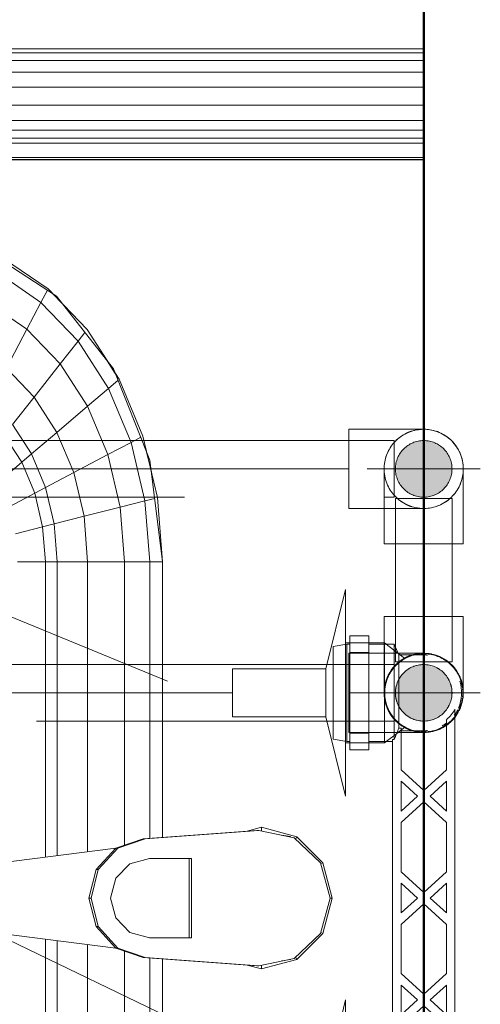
# Model space of a CAD drawing. Header units: millimetres. Extents: x 26623 to 48924, y 4737 to 39091.
# Tile 78 of 91: x 40160 to 40323, y 35832 to 36179. Entities that reach past the tile are written whole.
import ezdxf

# ---------------------------------------------------------------- set-up
doc = ezdxf.new("R2010")
doc.units = ezdxf.units.MM
for name, pattern in [('ADSK_Осевая', [700, 500, -100, 0, -100]), ('ADSK_Скрыто', [300, 150, -150]), ('ADSK_Штриховая_ш3 п1_5', [225, 150, -75])]:
    doc.linetypes.add(name, pattern=pattern)
for name, color, linetype, lineweight in [('A-DETL-____-HDLN', 90, 'ADSK_Скрыто', 9), ('A-DETL-____-MBND', 5, 'ADSK_Штриховая_ш3 п1_5', 20), ('A-PART-____-MCUT', 2, 'Continuous', 50), ('A-PART-____-OTLN', 2, 'Continuous', 20), ('A-WALL-____-MCUT', 113, 'Continuous', 50), ('A-WALL-____-OTLN', 113, 'Continuous', 20), ('M-EQPM-____-OTLN', 50, 'Continuous', 20), ('P-PIPE-____-CNTR', 3, 'ADSK_Осевая', 20), ('P-PIPE-____-IDEN', 2, 'Continuous', 20), ('P-PIPE-____-OTLN', 3, 'Continuous', 20)]:
    doc.layers.add(name, color=color, linetype=linetype, lineweight=lineweight)

# ---------------------------------------------------------------- blocks, each defined once
blk = doc.blocks.new('Прямая форма - Masonry Block - Structural-612639-В_Этаж 03_Водопровод')
at = {"layer": 'A-WALL-____-MCUT', "color": 9}
blk.add_line((2381.5, -400), (3820, -400), dxfattribs=at)
blk = doc.blocks.new('Прямая форма - SW - 004-612642-В_Этаж 03_Водопровод')
blk.add_blockref('Прямая форма - Masonry Block - Structural-612639-В_Этаж 03_Водопровод', (0, 0))
blk = doc.blocks.new('Family - Masonry Block - Structural-612650-В_Этаж 03_Водопровод')
at = {"layer": 'A-PART-____-MCUT', "color": 9}
blk.add_line((2381.5, -400), (3820, -400), dxfattribs=at)
blk = doc.blocks.new('Прямая форма - V line-609016-В_Этаж 03_Водопровод')
at = {"layer": 'M-EQPM-____-OTLN', "color": 253}
for p, q in [((-299.99, 0), (-299.99, -183.27)), ((-291.73, 0), (-291.73, -183.27)), ((-271.3, 0), (-271.3, -183.27)), ((-268.48, 0), (-268.48, -183.27)), ((-266.64, 0), (-266.64, -183.27)), ((-261.6, 0), (-261.6, -183.27)), ((-260.87, -183.24), (-260.87, 0)), ((-298.6, 0), (-298.6, -183.27)), ((-295.82, 0), (-295.82, -183.27)), ((-286.45, 0), (-286.45, -183.27)), ((-280.15, 0), (-280.15, -183.27)), ((-274.68, 0), (-274.68, -183.27)), ((-260.84, 0), (-260.84, -183.27)), ((0, -32.32), (-12.5, -35.67)), ((0, -33.04), (-12.47, -36.48)), ((0, -33.04), (0, -32.32)), ((12.5, -35.67), (0, -32.32)), ((12.47, -36.48), (0, -33.04)), ((-12.5, -35.67), (-21.65, -44.82)), ((-12.47, -36.48), (-21.3, -45.8)), ((-12.5, -35.67), (-12.03, -36.48)), ((12.03, -36.48), (12.5, -35.67)), ((21.3, -45.79), (12.47, -36.48)), ((12.5, -35.67), (21.65, -44.82)), ((-25, -57.32), (-21.65, -44.82)), ((-21.65, -44.82), (-20.82, -45.3)), ((21.65, -44.82), (20.82, -45.3)), ((21.65, -44.82), (25, -57.32)), ((-23.89, -58.26), (-21.3, -45.8)), ((-21.73, -47.12), (-22.2, -50.13)), ((23.89, -58.26), (21.3, -45.79)), ((22.2, -50.13), (21.73, -47.12)), ((-23.65, -62.37), (-25, -57.32)), ((-25, -57.32), (-23.7, -57.32)), ((-23.89, -59.01), (-23.89, -58.26)), ((-20.95, -98.41), (-23.89, -58.26)), ((-23.89, -59.01), (-20.95, -99.15)), ((20.95, -98.41), (23.89, -58.26)), ((23.89, -59.01), (20.95, -99.15)), ((25, -57.32), (23.65, -62.37)), ((25, -57.32), (23.7, -57.32)), ((23.89, -59.01), (23.89, -58.26)), ((-14, -82.11), (14, -82.11)), ((-14, -96.93), (-14, -82.11)), ((14, -82.86), (-14, -82.86)), ((14, -82.11), (14, -96.93)), ((-118.83, -92.28), (-154.66, -96.74)), ((-141.45, -94.07), (-118.83, -92.32)), ((-21.4, -92.28), (-118.83, -92.28)), ((-118.83, -92.32), (-21.39, -92.32)), ((-118.83, -96.84), (-118.83, -92.32)), ((-118.83, -92.32), (-118.83, -96.84)), ((21.39, -92.32), (118.83, -92.32)), ((118.83, -92.28), (21.4, -92.28)), ((-154.66, -96.74), (-186.98, -109.66)), ((-163.2, -99.24), (-141.45, -94.07)), ((-150.5, -96.22), (-157.58, -97.91)), ((-141.2, -95.06), (-140.32, -98.51)), ((-118.83, -96.84), (-140.32, -98.51)), ((-21.06, -96.84), (-118.83, -96.84)), ((-118.83, -105.76), (-118.83, -96.84)), ((-118.83, -96.84), (-118.83, -105.76)), ((-12.12, -103.8), (-14, -96.93)), ((14, -96.93), (12.12, -103.8)), ((118.83, -96.84), (21.06, -96.84)), ((-183.25, -107.65), (-163.2, -99.24)), ((-162.8, -99.99), (-160.99, -103.42)), ((-140.32, -98.51), (-160.99, -103.42)), ((-140.32, -98.51), (-138.11, -107.25)), ((-20.95, -99.15), (-20.95, -98.41)), ((-20.95, -98.41), (-17.66, -108.08)), ((-17.66, -108.83), (-20.95, -99.15)), ((17.66, -108.08), (20.95, -98.41)), ((20.95, -99.15), (17.66, -108.83)), ((20.95, -99.15), (20.95, -98.41)), ((-160.99, -103.42), (-180.04, -111.41)), ((-160.99, -103.42), (-156.64, -111.66)), ((-7, -108.84), (-12.12, -103.8)), ((12.12, -103.8), (7, -108.84)), ((-200.82, -118.96), (-183.25, -107.65)), ((-138.11, -107.25), (-156.64, -111.66)), ((-118.83, -105.76), (-138.11, -107.25)), ((-138.11, -107.25), (-134.86, -120.03)), ((-18.71, -105.76), (-118.83, -105.76)), ((-118.83, -118.79), (-118.83, -105.76)), ((-118.83, -105.76), (-118.83, -118.79)), ((118.83, -105.76), (18.71, -105.76)), ((-186.98, -109.66), (-212.64, -129.78)), ((-185.36, -109.01), (-189.8, -111.86)), ((-182.92, -108.03), (-180.04, -111.41)), ((-17.66, -108.08), (-10.06, -115.03)), ((-17.66, -108.83), (-17.66, -108.08)), ((-10.06, -115.78), (-17.66, -108.83)), ((-17.64, -108.83), (-10.91, -161.71)), ((0, -110.68), (-7, -108.84)), ((7, -108.84), (0, -110.68)), ((10.06, -115.03), (17.66, -108.08)), ((17.66, -108.83), (10.06, -115.78)), ((10.91, -161.71), (17.64, -108.83)), ((17.66, -108.83), (17.66, -108.08)), ((-180.04, -111.41), (-196.74, -122.16)), ((-180.04, -111.41), (-173.73, -118.82)), ((-156.64, -111.66), (-173.73, -118.82)), ((-156.64, -111.66), (-150.29, -123.7)), ((-10.06, -115.03), (0, -117.56)), ((-10.06, -115.78), (-10.06, -115.03)), ((0, -118.3), (-10.06, -115.78)), ((0, -117.56), (10.06, -115.03)), ((10.06, -115.78), (0, -118.3)), ((0, -118.3), (0, -117.56)), ((10.06, -115.78), (10.06, -115.03)), ((-215.24, -132.74), (-200.82, -118.96)), ((-199.83, -119.73), (-196.74, -122.16)), ((-173.73, -118.82), (-188.7, -128.46)), ((-173.73, -118.82), (-164.5, -129.66)), ((-134.86, -120.03), (-150.29, -123.7)), ((-118.83, -118.79), (-134.86, -120.03)), ((-134.86, -120.03), (-132.18, -130.59)), ((-16.37, -118.79), (-118.83, -118.79)), ((-118.83, -129.56), (-118.83, -118.79)), ((-118.83, -118.79), (-118.83, -129.56)), ((118.83, -118.79), (16.37, -118.79)), ((-196.74, -122.16), (-210.44, -135.26)), ((-196.74, -122.16), (-188.7, -128.46)), ((-150.29, -123.7), (-164.5, -129.66)), ((-150.29, -123.7), (-145.03, -133.65)), ((-209.86, -127.6), (-213.45, -131.03)), ((-188.7, -128.46), (-200.99, -140.21)), ((-188.7, -128.46), (-176.96, -137.68)), ((-212.64, -129.78), (-229.11, -155.13)), ((-164.5, -129.66), (-176.96, -137.68)), ((-164.5, -129.66), (-156.87, -138.61)), ((-132.18, -130.59), (-145.03, -133.65)), ((-118.83, -129.56), (-132.18, -130.59)), ((-132.18, -130.59), (-131.15, -134.66)), ((-15, -129.56), (-118.83, -129.56)), ((-118.83, -133.71), (-118.83, -129.56)), ((-118.83, -129.56), (-118.83, -133.71)), ((118.83, -129.56), (15, -129.56)), ((-225.96, -148.47), (-215.24, -132.74)), ((-210.44, -135.26), (-220.62, -150.2)), ((-214.73, -133.01), (-210.44, -135.26)), ((-210.44, -135.26), (-200.99, -140.21)), ((-145.03, -133.65), (-156.87, -138.61)), ((-145.03, -133.65), (-143.01, -137.48)), ((-131.15, -134.66), (-143.01, -137.48)), ((-118.83, -133.71), (-131.15, -134.66)), ((-131.15, -134.66), (-128.72, -144.27)), ((-14.47, -133.71), (-118.83, -133.71)), ((-118.83, -143.5), (-118.83, -133.71)), ((-118.83, -133.71), (-118.83, -143.5)), ((118.83, -133.71), (14.47, -133.71)), ((-176.96, -137.68), (-187.18, -147.45)), ((-176.96, -137.68), (-167.24, -145.29)), ((-156.87, -138.61), (-167.24, -145.29)), ((-156.87, -138.61), (-153.93, -142.06)), ((-143.01, -137.48), (-153.93, -142.06)), ((-143.01, -137.48), (-138.23, -146.53)), ((-200.99, -140.21), (-210.13, -153.61)), ((-200.99, -140.21), (-187.18, -147.45)), ((-153.93, -142.06), (-163.51, -148.22)), ((-153.93, -142.06), (-146.99, -150.2))]:
    blk.add_line(p, q, dxfattribs=at)
blk = doc.blocks.new('Прямая форма - FU - 054-612791-В_Этаж 03_Водопровод')
blk.add_blockref('Прямая форма - V line-609016-В_Этаж 03_Водопровод', (0, 0))
blk = doc.blocks.new('V line_ifc_RVT-1-В_Этаж 03_Водопровод')
at = {"layer": 'A-PART-____-OTLN', "color": 253, "lineweight": 20, "rotation": 270}
blk.add_blockref('Family - Masonry Block - Structural-612650-В_Этаж 03_Водопровод', (40703.24, 38987.63), dxfattribs=at)
at = {"layer": 'A-WALL-____-OTLN', "color": 253, "lineweight": 20, "rotation": 270}
blk.add_blockref('Прямая форма - SW - 004-612642-В_Этаж 03_Водопровод', (40703.24, 38987.63), dxfattribs=at)
at = {"layer": 'M-EQPM-____-OTLN', "color": 253, "lineweight": 20, "rotation": 270}
blk.add_blockref('Прямая форма - FU - 054-612791-В_Этаж 03_Водопровод', (40303.24, 35869.15), dxfattribs=at)
blk = doc.blocks.new('VTp_724_0 Водорозетка двойная - VTp_724_0-V24-В_Этаж 03_Водопровод')
at = {"layer": 'A-DETL-____-HDLN'}
for p, q in [((-67.82, 8.8), (-77.19, 8.8)), ((77.19, 8.8), (67.81, 8.8))]:
    blk.add_line(p, q, dxfattribs=at)
at = {"layer": 'M-EQPM-____-OTLN'}
for p, q in [((-88.85, 32), (-89.75, 27.2)), ((-56.15, 32), (-88.85, 32)), ((-55.25, 27.2), (-56.15, 32)), ((56.15, 32), (55.25, 27.2)), ((88.85, 32), (56.15, 32)), ((89.75, 27.2), (88.85, 32)), ((-92.58, 26.1), (-86.7, 26.1)), ((-92.58, 19.4), (-92.58, 26.1)), ((-89.75, 27.2), (-89.75, 26.1)), ((-55.25, 27.2), (-89.75, 27.2)), ((-86.7, 26.1), (-72.5, 26.1)), ((-86.7, 19.4), (-86.7, 26.1)), ((-72.5, 26.1), (-58.3, 26.1)), ((-72.5, 19.4), (-72.5, 26.1)), ((-58.3, 26.1), (-52.42, 26.1)), ((-58.3, 26.1), (-58.3, 19.4)), ((-55.25, 26.1), (-55.25, 27.2)), ((-52.42, 19.4), (-52.42, 26.1)), ((52.42, 26.1), (58.3, 26.1)), ((52.42, 19.4), (52.42, 26.1)), ((55.25, 27.2), (55.25, 26.1)), ((89.75, 27.2), (55.25, 27.2)), ((58.3, 26.1), (72.5, 26.1)), ((58.3, 19.4), (58.3, 26.1)), ((72.5, 26.1), (86.7, 26.1)), ((72.5, 19.4), (72.5, 26.1)), ((86.7, 26.1), (92.58, 26.1)), ((86.7, 26.1), (86.7, 19.4)), ((89.75, 26.1), (89.75, 27.2)), ((92.58, 19.4), (92.58, 26.1)), ((-86.7, 19.4), (-92.58, 19.4)), ((-89.75, 19.4), (-89.75, 10.4)), ((-72.5, 19.4), (-86.7, 19.4)), ((-58.3, 19.4), (-72.5, 19.4)), ((-52.42, 19.4), (-58.3, 19.4)), ((-55.25, 11), (-55.25, 19.4)), ((58.3, 19.4), (52.42, 19.4)), ((55.25, 19.4), (55.25, 11)), ((72.5, 19.4), (58.3, 19.4)), ((86.7, 19.4), (72.5, 19.4)), ((92.58, 19.4), (86.7, 19.4)), ((89.75, 10.4), (89.75, 19.4)), ((55.99, 11), (-55.99, 11)), ((-55.99, 11), (-55.99, 10.4)), ((55.99, 10.4), (55.99, 11)), ((-89.75, 10.4), (-85.9, 8.8)), ((-55.99, 10.4), (-89.75, 10.4)), ((-85.9, 8.8), (-85.9, 0)), ((-77.24, 8.8), (-85.9, 8.8)), ((-60.07, 8.8), (-67.77, 8.8)), ((-60.07, 8.8), (-60.07, 8)), ((-60.07, 8), (-45.3, 8)), ((-59.1, 0), (-59.1, 8)), ((-45.3, 8), (-38.02, 0)), ((-36, 2.23), (-41.25, 8)), ((-41.25, 8), (-30.75, 8)), ((-30.75, 8), (-36, 2.23)), ((-33.98, 0), (-26.7, 8)), ((-26.7, 8), (-9.3, 8)), ((-9.3, 8), (-2.02, 0)), ((0, 2.23), (-5.25, 8)), ((-5.25, 8), (5.25, 8)), ((5.25, 8), (0, 2.23)), ((2.02, 0), (9.3, 8)), ((9.3, 8), (26.7, 8)), ((26.7, 8), (33.98, 0)), ((30.75, 8), (41.25, 8)), ((36, 2.23), (30.75, 8)), ((41.25, 8), (36, 2.23)), ((38.02, 0), (45.3, 8)), ((45.3, 8), (60.07, 8)), ((89.75, 10.4), (55.99, 10.4)), ((59.1, 8), (59.1, 0)), ((67.77, 8.8), (60.07, 8.8)), ((60.07, 8), (60.07, 8.8)), ((85.9, 8.8), (77.23, 8.8)), ((85.9, 8.8), (89.75, 10.4)), ((85.9, 0), (85.9, 8.8)), ((-38.02, 0), (-45.3, -8)), ((-41.25, -8), (-36, -2.23)), ((-36, -2.23), (-30.75, -8)), ((-26.7, -8), (-33.98, 0)), ((-2.02, 0), (-9.3, -8)), ((-5.25, -8), (0, -2.23)), ((0, -2.23), (5.25, -8)), ((9.3, -8), (2.02, 0)), ((33.98, 0), (26.7, -8)), ((30.75, -8), (36, -2.23)), ((36, -2.23), (41.25, -8)), ((45.3, -8), (38.02, 0)), ((-45.3, -8), (-62.98, -8)), ((-30.75, -8), (-41.25, -8)), ((-9.3, -8), (-26.7, -8)), ((5.25, -8), (-5.25, -8)), ((26.7, -8), (9.3, -8)), ((41.25, -8), (30.75, -8)), ((62.98, -8), (45.3, -8)), ((-66.71, -11), (66.71, -11))]:
    blk.add_line(p, q, dxfattribs=at)
for centre, radius, start, end in [((-212.07, 402.15), 421.7, 291.1285, 291.7236), ((212.07, 402.15), 421.7, 248.2764, 248.8715), ((-72.5, 0), 13.4, 180, 185.7775), ((-72.5, 0), 13.4, 354.2224, 0), ((-72.5, 0), 13.4, 354.2447, 360), ((72.5, 0), 13.4, 180, 185.778), ((72.5, 0), 13.4, 180, 185.7557), ((72.5, 0), 13.4, 354.2219, 0), ((-72.5, 0), 13.4, 323.0818, 328.7777), ((-72.5, 0), 13.4, 323.3436, 330.7909), ((72.5, 0), 13.4, 209.2091, 216.6564), ((72.5, 0), 13.4, 211.2223, 216.9182), ((-72.5, 0), 13.4, 322.9736, 327.3258), ((72.5, 0), 13.4, 212.6742, 217.0264), ((-72.5, 0), 13.4, 240, 293.6489), ((-72.5, 0), 13.4, 296.8936, 306.3065), ((72.5, 0), 13.4, 233.6935, 243.1064), ((72.5, 0), 13.4, 246.3511, 288.109)]:
    blk.add_arc(centre, radius, start, end, dxfattribs=at)
for points in [[(-62.98, -8), (-63.51, -8.62), (-64.66, -9.75), (-65.99, -10.62), (-66.71, -11)], [(66.71, -11), (65.99, -10.62), (64.66, -9.75), (63.51, -8.62), (62.98, -8)]]:
    blk.add_open_spline(points, degree=3, dxfattribs=at)
blk = doc.blocks.new('ADSK_Полипропилен_Отвод - Универсальный-V25-В_Этаж 03_Водопровод')
at = {"layer": 'A-DETL-____-HDLN', "color": 210}
for p, q in [((40302.84, 35955.65), (40276.74, 35955.65)), ((40276.74, 35955.65), (40276.74, 35941.65)), ((40276.74, 35941.65), (40276.74, 35927.65)), ((40314.22, 35932.96), (40313.87, 35932.53)), ((40276.74, 35927.65), (40303.24, 35927.65))]:
    blk.add_line(p, q, dxfattribs=at)
at = {"layer": 'A-DETL-____-HDLN', "color": 210, "flags": 128}
for points in [[(40304.36, 35955.6), (40304.92, 35955.55), (40305.47, 35955.47), (40306.02, 35955.37)], [(40307.65, 35954.94), (40308.17, 35954.75), (40308.69, 35954.54), (40309.2, 35954.31)], [(40311.15, 35953.2), (40311.6, 35952.88), (40312.04, 35952.53), (40312.47, 35952.17)], [(40313.67, 35950.99), (40314.03, 35950.57), (40314.38, 35950.13), (40314.71, 35949.68)], [(40315.84, 35947.75), (40316.08, 35947.24), (40316.29, 35946.72), (40316.48, 35946.2)], [(40317.04, 35944.03), (40317.12, 35943.47), (40317.18, 35942.92)], [(40312.28, 35930.95), (40311.84, 35930.6), (40311.39, 35930.27), (40310.93, 35929.95)], [(40305.77, 35927.88), (40305.22, 35927.79), (40304.66, 35927.72), (40304.1, 35927.67)], [(40309.48, 35929.11), (40308.97, 35928.87), (40308.46, 35928.66), (40307.93, 35928.46)]]:
    blk.add_lwpolyline(points, dxfattribs=at)
at = {"layer": 'A-DETL-____-HDLN', "color": 210}
for radius, start, end in [(14, 106.7975, 120), (14, 105, 105.7334), (14, 120, 180), (10, 90, 151.381), (10, 270, 90), (10, 152.3324, 207.6529), (14, 180, 253.0959), (10, 208.6285, 270), (14, 254.16, 322.0947)]:
    blk.add_arc((40303.24, 35941.65), radius, start, end, dxfattribs=at)
for points, knots in [([(40299.04, 35955), (40298.66, 35954.89), (40297.92, 35954.62), (40297.19, 35954.28), (40296.84, 35954.1)], [0.2241092, 0.2241092, 0.2241092, 0.2241092, 0.2857143, 0.3456864, 0.3456864, 0.3456864, 0.3456864]), ([(40293.08, 35932.02), (40293.26, 35931.82), (40293.63, 35931.46), (40294.39, 35930.78), (40294.99, 35930.33), (40295.4, 35930.05)], [0.4285714, 0.4285714, 0.4285714, 0.4285714, 0.4642857, 0.5, 0.5714286, 0.5714286, 0.5714286, 0.5714286]), ([(40296.84, 35929.2), (40297.19, 35929.02), (40297.92, 35928.68), (40298.66, 35928.41), (40299.04, 35928.29)], [0.6543136, 0.6543136, 0.6543136, 0.6543136, 0.7142857, 0.7758908, 0.7758908, 0.7758908, 0.7758908])]:
    blk.add_open_spline(points, degree=3, knots=knots, dxfattribs=at)
for points in [[(40301.73, 35955.57), (40301.33, 35955.52), (40300.94, 35955.46), (40300.55, 35955.39)], [(40295.4, 35953.24), (40295.19, 35953.11), (40294.79, 35952.82), (40294.2, 35952.35), (40293.63, 35951.84), (40293.26, 35951.47), (40293.08, 35951.28)], [(40300.55, 35927.91), (40301.45, 35927.73), (40302.35, 35927.65), (40303.24, 35927.65)]]:
    blk.add_open_spline(points, degree=3, dxfattribs=at)
at = {"layer": 'A-DETL-____-MBND', "color": 220, "flags": 128}
for points in [[(40317.21, 35940.68), (40317.16, 35940.12), (40317.09, 35939.57), (40316.99, 35939.02)], [(40314.88, 35933.87), (40314.56, 35933.41), (40314.22, 35932.96)], [(40316.4, 35936.86), (40316.19, 35936.34), (40315.97, 35935.82), (40315.73, 35935.32)]]:
    blk.add_lwpolyline(points, dxfattribs=at)
blk = doc.blocks.new('PP-R Вентиль с хромированной рукояткой Белый - PP-R Вентиль с хромированной рукояткой Белый-1646104-В_Этаж 03_Водопровод')
at = {"layer": 'A-DETL-____-HDLN', "color": 140}
for p, q in [((40275.64, 35779.43), (40275.64, 35813.78)), ((40283.79, 35814.3), (40277.19, 35814.3)), ((40289.89, 35813.95), (40289.44, 35814.3)), ((40289.44, 35796.65), (40289.44, 35814.03)), ((40293.62, 35811.07), (40290.02, 35813.85)), ((40296.58, 35808.78), (40293.77, 35810.96)), ((40289.44, 35779), (40289.44, 35796.65)), ((40295.01, 35783.3), (40296.58, 35784.51)), ((40290.03, 35779.45), (40294.12, 35782.62)), ((40294.28, 35782.74), (40294.89, 35783.2)), ((40277.19, 35779), (40283.79, 35779)), ((40289.29, 35779), (40289.44, 35779)), ((40289.44, 35779), (40289.9, 35779.35))]:
    blk.add_line(p, q, dxfattribs=at)
for radius, start, end in [(13.8, 94.947, 135), (13.8, 90, 93.8424), (13.8, 84.8254, 90), (13.8, 45, 83.6067), (13.8, 142.6183, 180), (13.8, 135, 141.6414), (10, 90, 270), (10, 270, 90), (13.8, 31.7087, 45), (13.8, 7.3087, 30.604), (13.8, 354.302, 5.6754), (13.8, 180, 217.3762), (13.8, 276.39, 352.6687), (13.8, 218.3644, 225), (13.8, 225, 264.9358), (13.8, 266.0404, 270), (13.8, 270, 275.7942)]:
    blk.add_arc((40303.24, 35796.65), radius, start, end, dxfattribs=at)
for points, knots in [([(40296.38, 35808.62), (40296.24, 35808.54), (40295.91, 35808.35), (40295.3, 35807.94), (40294.65, 35807.47), (40293.93, 35806.85), (40293.14, 35806.07), (40292.66, 35805.51), (40292.27, 35805.02), (40291.89, 35804.51), (40291.42, 35803.8), (40290.99, 35803.01), (40290.66, 35802.33), (40290.43, 35801.8), (40290.22, 35801.24), (40289.97, 35800.46), (40289.59, 35799), (40289.44, 35797.62), (40289.44, 35796.65)], [0.5555556, 0.5555556, 0.5555556, 0.5555556, 0.6111111, 0.6388889, 0.6666667, 0.7222222, 0.75, 0.7777778, 0.7916667, 0.8055556, 0.8333333, 0.8611111, 0.875, 0.8888889, 0.9027778, 0.9166667, 0.9444444, 1, 1, 1, 1]), ([(40296.51, 35808.69), (40296.52, 35808.7), (40296.57, 35808.73), (40296.61, 35808.75), (40296.57, 35808.73), (40296.52, 35808.7), (40296.51, 35808.69)], [0.46492781, 0.46492781, 0.46492781, 0.46492781, 0.47222222, 0.5, 0.52777778, 0.53487091, 0.53487091, 0.53487091, 0.53487091]), ([(40289.72, 35799.4), (40289.81, 35799.83), (40289.97, 35800.46), (40290.22, 35801.24), (40290.36, 35801.62), (40290.44, 35801.8)], [0.05555556, 0.05555556, 0.05555556, 0.05555556, 0.08333333, 0.09722222, 0.11111111, 0.11111111, 0.11111111, 0.11111111]), ([(40289.44, 35796.65), (40289.44, 35795.68), (40289.59, 35794.29), (40289.97, 35792.84), (40290.22, 35792.06), (40290.43, 35791.5), (40290.66, 35790.96), (40290.99, 35790.28), (40291.42, 35789.49), (40291.89, 35788.79), (40292.27, 35788.27), (40292.66, 35787.79), (40293.14, 35787.23), (40293.93, 35786.44), (40294.65, 35785.83), (40295.3, 35785.36), (40295.91, 35784.95), (40296.35, 35784.69), (40296.55, 35784.58), (40296.61, 35784.55), (40296.55, 35784.58), (40296.45, 35784.63), (40296.38, 35784.67)], [0, 0, 0, 0, 0.0555556, 0.0833333, 0.0972222, 0.1111111, 0.125, 0.1388889, 0.1666667, 0.1944444, 0.2083333, 0.2222222, 0.25, 0.2777778, 0.3333333, 0.3611111, 0.3888889, 0.4444444, 0.4722222, 0.5, 0.5277778, 0.5555556, 0.5555556, 0.5555556, 0.5555556]), ([(40290.44, 35791.5), (40290.36, 35791.68), (40290.22, 35792.06), (40289.97, 35792.84), (40289.81, 35793.46), (40289.72, 35793.89)], [0.88888889, 0.88888889, 0.88888889, 0.88888889, 0.90277778, 0.91666667, 0.94444444, 0.94444444, 0.94444444, 0.94444444])]:
    blk.add_open_spline(points, degree=3, knots=knots, dxfattribs=at)
at = {"layer": 'P-PIPE-____-OTLN', "color": 150}
for p, q in [((40275.64, 35833.15), (40268.64, 35805.15)), ((40275.64, 35813.83), (40275.64, 35833.15)), ((40277.14, 35814.3), (40275.64, 35814.3)), ((40289.44, 35814.3), (40283.84, 35814.3)), ((40289.44, 35814.03), (40289.44, 35814.3)), ((40268.64, 35805.15), (40235.64, 35805.15)), ((40235.64, 35805.15), (40235.64, 35788.15)), ((40268.64, 35788.15), (40268.64, 35805.15)), ((40235.64, 35788.15), (40268.64, 35788.15)), ((40268.64, 35788.15), (40275.64, 35760.15)), ((40275.64, 35760.15), (40275.64, 35779.39)), ((40275.64, 35779), (40277.14, 35779)), ((40283.84, 35779), (40289.24, 35779))]:
    blk.add_line(p, q, dxfattribs=at)
blk = doc.blocks.new('PP-R Вентиль с хромированной рукояткой Белый - PP-R Вентиль с хромированной рукояткой Белый-V31-В_Этаж 03_Водопровод')
at = {"layer": 'A-DETL-____-HDLN', "color": 210}
for p, q in [((40275.64, 35924.43), (40275.64, 35958.78)), ((40283.79, 35959.3), (40277.19, 35959.3)), ((40289.44, 35959.3), (40289.29, 35959.3)), ((40289.89, 35958.95), (40289.44, 35959.3)), ((40289.44, 35941.65), (40289.44, 35959.3)), ((40294.13, 35955.68), (40290.02, 35958.85)), ((40294.87, 35955.1), (40294.29, 35955.55)), ((40296.58, 35953.78), (40295, 35955)), ((40289.44, 35924.27), (40289.44, 35941.65)), ((40290.03, 35924.45), (40293.61, 35927.22)), ((40293.76, 35927.34), (40296.58, 35929.51)), ((40277.19, 35924), (40283.79, 35924)), ((40289.44, 35924), (40289.9, 35924.35))]:
    blk.add_line(p, q, dxfattribs=at)
for radius, start, end in [(13.8, 94.9503, 135), (13.8, 90, 93.8457), (13.8, 84.3725, 90), (13.8, 45, 83.6068), (13.8, 135, 141.6372), (10, 90, 270), (10, 270, 90), (13.8, 7.3112, 45), (13.8, 142.6252, 180), (13.8, 180, 217.3805), (13.8, 354.3007, 5.678), (13.8, 329.3948, 352.6674), (13.8, 276.3901, 328.2902), (13.8, 218.3574, 225), (13.8, 225, 264.939), (13.8, 266.0437, 270), (13.8, 270, 275.3284)]:
    blk.add_arc((40303.24, 35941.65), radius, start, end, dxfattribs=at)
for points, knots in [([(40296.38, 35953.62), (40296.45, 35953.66), (40296.55, 35953.72), (40296.61, 35953.75), (40296.55, 35953.72), (40296.35, 35953.61), (40295.91, 35953.35), (40295.3, 35952.94), (40294.65, 35952.47), (40293.93, 35951.85), (40293.14, 35951.07), (40292.66, 35950.51), (40292.27, 35950.02), (40291.89, 35949.51), (40291.42, 35948.8), (40290.99, 35948.02), (40290.66, 35947.34), (40290.43, 35946.8), (40290.22, 35946.24), (40289.97, 35945.46), (40289.59, 35944), (40289.44, 35942.62), (40289.44, 35941.65)], [0.4444444, 0.4444444, 0.4444444, 0.4444444, 0.4722222, 0.5, 0.5277778, 0.5555556, 0.6111111, 0.6388889, 0.6666667, 0.7222222, 0.75, 0.7777778, 0.7916667, 0.8055556, 0.8333333, 0.8611111, 0.875, 0.8888889, 0.9027778, 0.9166667, 0.9444444, 1, 1, 1, 1]), ([(40289.72, 35944.4), (40289.81, 35944.83), (40289.97, 35945.46), (40290.22, 35946.24), (40290.36, 35946.62), (40290.44, 35946.8)], [0.05555556, 0.05555556, 0.05555556, 0.05555556, 0.08333333, 0.09722222, 0.11111111, 0.11111111, 0.11111111, 0.11111111]), ([(40289.44, 35941.65), (40289.44, 35940.68), (40289.59, 35939.29), (40289.97, 35937.84), (40290.22, 35937.06), (40290.43, 35936.5), (40290.66, 35935.96), (40290.99, 35935.28), (40291.42, 35934.5), (40291.89, 35933.79), (40292.27, 35933.27), (40292.66, 35932.79), (40293.14, 35932.23), (40293.93, 35931.44), (40294.65, 35930.83), (40295.3, 35930.36), (40295.91, 35929.95), (40296.35, 35929.69), (40296.55, 35929.58), (40296.61, 35929.55), (40296.55, 35929.58), (40296.45, 35929.63), (40296.38, 35929.67)], [0, 0, 0, 0, 0.0555556, 0.0833333, 0.0972222, 0.1111111, 0.125, 0.1388889, 0.1666667, 0.1944444, 0.2083333, 0.2222222, 0.25, 0.2777778, 0.3333333, 0.3611111, 0.3888889, 0.4444444, 0.4722222, 0.5, 0.5277778, 0.5555556, 0.5555556, 0.5555556, 0.5555556]), ([(40290.44, 35936.5), (40290.36, 35936.68), (40290.22, 35937.06), (40289.97, 35937.84), (40289.81, 35938.46), (40289.72, 35938.89)], [0.88888889, 0.88888889, 0.88888889, 0.88888889, 0.90277778, 0.91666667, 0.94444444, 0.94444444, 0.94444444, 0.94444444])]:
    blk.add_open_spline(points, degree=3, knots=knots, dxfattribs=at)
at = {"layer": 'P-PIPE-____-OTLN', "color": 220}
for p, q in [((40275.64, 35978.15), (40268.64, 35950.15)), ((40275.64, 35958.83), (40275.64, 35978.15)), ((40277.14, 35959.3), (40275.64, 35959.3)), ((40289.24, 35959.3), (40283.84, 35959.3)), ((40268.64, 35950.15), (40235.64, 35950.15)), ((40235.64, 35950.15), (40235.64, 35933.15)), ((40268.64, 35933.15), (40268.64, 35950.15)), ((40235.64, 35933.15), (40268.64, 35933.15)), ((40268.64, 35933.15), (40275.64, 35905.15)), ((40275.64, 35905.15), (40275.64, 35924.39)), ((40275.64, 35924), (40277.14, 35924)), ((40283.84, 35924), (40289.44, 35924)), ((40289.44, 35924), (40289.44, 35924.27))]:
    blk.add_line(p, q, dxfattribs=at)
blk = doc.blocks.new('ADSK_Полипропилен_Отвод - Универсальный-V35-В_Этаж 03_Водопровод')
at = {"layer": 'A-DETL-____-HDLN', "color": 210}
blk.add_line((40289.39, 36006.76), (40303.24, 36006.76), dxfattribs=at)
at = {"layer": 'A-DETL-____-HDLN', "color": 210, "flags": 128}
for points in [[(40315.84, 36026.86), (40316.08, 36026.35), (40316.29, 36025.83), (40316.48, 36025.31)], [(40317.21, 36019.79), (40317.16, 36019.23), (40317.09, 36018.68), (40316.99, 36018.13)], [(40316.4, 36015.97), (40316.2, 36015.45), (40315.97, 36014.93), (40315.73, 36014.43)], [(40312.28, 36010.06), (40311.84, 36009.71), (40311.4, 36009.38), (40310.93, 36009.06)], [(40314.88, 36012.98), (40314.56, 36012.52), (40314.22, 36012.07), (40313.87, 36011.64)], [(40305.77, 36006.99), (40305.22, 36006.9), (40304.66, 36006.83), (40304.1, 36006.78)], [(40309.48, 36008.22), (40308.97, 36007.98), (40308.46, 36007.77), (40307.93, 36007.57)]]:
    blk.add_lwpolyline(points, dxfattribs=at)
at = {"layer": 'A-DETL-____-HDLN', "color": 210}
for radius, start, end in [(14, 90, 100.6523), (10, 90, 270), (10, 270, 90), (14, 181.5597, 358.4399)]:
    blk.add_arc((40303.24, 36020.76), radius, start, end, dxfattribs=at)
for points in [[(40302.73, 36034.75), (40302.01, 36034.72), (40301.28, 36034.64), (40300.56, 36034.5)], [(40300.56, 36007.02), (40301.45, 36006.84), (40302.35, 36006.76), (40303.24, 36006.76)]]:
    blk.add_open_spline(points, degree=3, dxfattribs=at)
for points, knots in [([(40293.08, 36011.13), (40293.26, 36010.93), (40293.63, 36010.57), (40294.39, 36009.89), (40294.99, 36009.44), (40295.4, 36009.16)], [0.4285714, 0.4285714, 0.4285714, 0.4285714, 0.4642857, 0.5, 0.5714286, 0.5714286, 0.5714286, 0.5714286]), ([(40296.84, 36008.31), (40297.2, 36008.13), (40297.93, 36007.79), (40298.67, 36007.52), (40299.05, 36007.4)], [0.6543136, 0.6543136, 0.6543136, 0.6543136, 0.7142857, 0.7758908, 0.7758908, 0.7758908, 0.7758908])]:
    blk.add_open_spline(points, degree=3, knots=knots, dxfattribs=at)
at = {"layer": 'A-DETL-____-MBND', "color": 220}
for p, q in [((40303.24, 36034.76), (40276.74, 36034.76)), ((40276.74, 36034.76), (40276.74, 36020.76)), ((40276.74, 36020.76), (40276.74, 36006.76)), ((40276.74, 36006.76), (40289.34, 36006.76))]:
    blk.add_line(p, q, dxfattribs=at)
at = {"layer": 'A-DETL-____-MBND', "color": 220, "flags": 128}
for points in [[(40304.36, 36034.71), (40304.92, 36034.66), (40305.47, 36034.58), (40306.02, 36034.48)], [(40307.65, 36034.05), (40308.18, 36033.86), (40308.7, 36033.65), (40309.21, 36033.42)], [(40311.15, 36032.31), (40311.6, 36031.99), (40312.05, 36031.64), (40312.47, 36031.28)], [(40313.67, 36030.1), (40314.03, 36029.68), (40314.38, 36029.24), (40314.71, 36028.79)], [(40317.04, 36023.14), (40317.12, 36022.58), (40317.19, 36022.03)]]:
    blk.add_lwpolyline(points, dxfattribs=at)
at = {"layer": 'A-DETL-____-MBND', "color": 220}
for start, end in [(100.8559, 180), (0, 90)]:
    blk.add_arc((40303.24, 36020.76), 14, start, end, dxfattribs=at)
blk.add_open_spline([(40295.4, 36032.35), (40295.19, 36032.22), (40294.79, 36031.93), (40294.2, 36031.46), (40293.63, 36030.95), (40293.26, 36030.58), (40293.08, 36030.39)], degree=3, dxfattribs=at)
blk.add_open_spline([(40299.05, 36034.11), (40298.67, 36034), (40297.93, 36033.73), (40297.2, 36033.39), (40296.84, 36033.21)], degree=3, knots=[0.2241092, 0.2241092, 0.2241092, 0.2241092, 0.2857143, 0.3456864, 0.3456864, 0.3456864, 0.3456864], dxfattribs=at)
blk = doc.blocks.new('ADSK_Полипропилен_Отвод - Универсальный-V45-В_Этаж 03_Водопровод')
at = {"layer": 'A-DETL-____-HDLN', "color": 210}
blk.add_line((40293.29, 36020.76), (40313.19, 36020.76), dxfattribs=at)
at = {"layer": 'P-PIPE-____-OTLN', "color": 220}
for p, q in [((40289.24, 36020.76), (40289.24, 35994.26)), ((40289.24, 36020.76), (40293.24, 36020.76)), ((40313.24, 36020.76), (40317.24, 36020.76)), ((40317.24, 35994.26), (40317.24, 36020.76)), ((40289.24, 35994.26), (40303.24, 35994.26)), ((40303.24, 35994.26), (40317.24, 35994.26))]:
    blk.add_line(p, q, dxfattribs=at)
for start, end in [(100.8558, 179.9991), (359.9991, 89.9991)]:
    blk.add_arc((40303.24, 36020.76), 14, start, end, dxfattribs=at)

msp = doc.modelspace()

# ---------------------------------------------------------------- hatches: boundary and pattern name
at = {"layer": 'P-PIPE-____-OTLN'}
for points in [[(40303.24, 36010.76), (40305.83, 36011.1), (40308.24, 36012.1), (40310.31, 36013.69), (40311.9, 36015.76), (40312.9, 36018.17), (40313.24, 36020.76), (40312.9, 36023.35), (40311.9, 36025.76), (40310.31, 36027.83), (40306.22, 36030.26), (40305.83, 36030.42), (40303.24, 36030.76), (40300.27, 36030.26), (40298.24, 36029.42), (40296.17, 36027.83), (40294.58, 36025.76), (40293.58, 36023.35), (40293.52, 36018.69), (40293.58, 36018.17), (40294.58, 36015.76), (40296.17, 36013.69), (40298.24, 36012.1), (40300.65, 36011.1)], [(40303.24, 35931.65), (40305.83, 35931.99), (40308.24, 35932.99), (40310.31, 35934.58), (40312.35, 35937.72), (40312.9, 35939.06), (40313.24, 35941.65), (40312.9, 35944.24), (40311.9, 35946.65), (40310.31, 35948.72), (40308.24, 35950.31), (40304.58, 35951.47), (40303.24, 35951.65), (40300.65, 35951.31), (40296.91, 35949.29), (40296.17, 35948.72), (40294.58, 35946.65), (40293.58, 35944.24), (40293.24, 35941.65), (40294.14, 35937.72), (40294.58, 35936.65), (40296.17, 35934.58), (40298.24, 35932.99), (40300.65, 35931.99)], [(40303.24, 35931.65), (40305.83, 35932), (40308.24, 35932.99), (40310.31, 35934.58), (40312.35, 35937.72), (40312.9, 35939.07), (40313.24, 35941.65), (40312.9, 35944.24), (40311.9, 35946.65), (40310.31, 35948.73), (40308.24, 35950.31), (40304.58, 35951.48), (40303.24, 35951.65), (40300.65, 35951.31), (40296.9, 35949.29), (40296.17, 35948.73), (40294.58, 35946.65), (40293.58, 35944.24), (40293.24, 35941.65), (40294.14, 35937.72), (40294.58, 35936.65), (40296.17, 35934.58), (40298.24, 35932.99), (40300.65, 35932)]]:
    msp.add_hatch(color=256, dxfattribs=at).paths.add_polyline_path(points)

# ---------------------------------------------------------------- linework, layer by layer
at = {"layer": 'A-DETL-____-HDLN', "color": 210}
for p, q in [((40292.74, 36030.04), (40292.74, 36030.76)), ((40292.74, 36010.76), (40292.74, 36029.87)), ((40289.29, 36010.76), (40292.74, 36010.76)), ((40313.24, 36010.26), (40293.24, 36010.26)), ((40289.24, 35958.85), (40289.24, 35952.65)), ((40293.24, 35957.81), (40293.24, 35952.65)), ((40292.74, 35951.65), (40269.1, 35951.65)), ((40289.24, 35952.65), (40289.24, 35941.65)), ((40292.74, 35931.65), (40292.74, 35951.65)), ((40293.24, 35952.65), (40311.67, 35952.65)), ((40311.81, 35952.65), (40313.24, 35952.65)), ((40269.29, 35931.65), (40292.74, 35931.65))]:
    msp.add_line(p, q, dxfattribs=at)
for radius, start, end in [(14, 106.8268, 120), (14, 105, 105.7626), (14, 120, 253.1251), (10, 90, 151.3687), (10, 270, 90), (10, 132.2074, 138.7894), (10, 118.2239, 123.6289), (10, 56.3644, 61.7782), (10, 41.2038, 47.7964), (10, 152.3448, 207.6677), (10, 146.8001, 153.3949), (10, 26.5983, 33.2055), (10, 12.0062, 18.6022), (10, 176.0284, 182.5708), (10, 357.4233, 3.9806), (10, 190.6798, 197.1483), (10, 205.3777, 211.7216), (10, 328.2745, 334.6344), (10, 208.6169, 270), (14, 270, 322.2203), (14, 254.1892, 270)]:
    msp.add_arc((40303.24, 35941.65), radius, start, end, dxfattribs=at)
at = {"layer": 'A-DETL-____-MBND', "color": 220}
for p, q in [((40292.74, 36030.76), (39843.65, 36030.76)), ((40276.74, 36020.76), (39987.81, 36020.76)), ((39843.65, 36010.76), (40289.24, 36010.76)), ((40269.05, 35951.65), (39491.35, 35951.65)), ((40235.64, 35941.65), (39987.81, 35941.65)), ((39491.35, 35931.65), (40269.24, 35931.65))]:
    msp.add_line(p, q, dxfattribs=at)
at = {"layer": 'P-PIPE-____-CNTR', "color": 220}
for p, q in [((40303.24, 36000.76), (40303.24, 36040.76)), ((40283.24, 36020.76), (40323.24, 36020.76)), ((40303.24, 35994.26), (40303.24, 35968.65)), ((40303.24, 35921.65), (40303.24, 35961.65)), ((40303.24, 35921.65), (40303.24, 35961.65)), ((40303.24, 35921.65), (40303.24, 35961.65)), ((40283.24, 35941.65), (40323.24, 35941.65)), ((40283.24, 35941.65), (40323.24, 35941.65)), ((40283.24, 35941.65), (40323.24, 35941.65)), ((40303.24, 35941.65), (40303.24, 35941.65)), ((40303.24, 35941.65), (40303.24, 35941.65))]:
    msp.add_line(p, q, dxfattribs=at)
at = {"layer": 'P-PIPE-____-IDEN'}
for p in [(40276.34, 35796.65), (40212.66, 35945.76)]:
    msp.add_line(p, (38557.08, 36625.42), dxfattribs=at)
at = {"layer": 'P-PIPE-____-OTLN', "color": 220}
for p, q in [((40293.24, 36010.26), (40293.24, 35957.94)), ((40313.24, 35952.65), (40313.24, 36010.26)), ((40289.24, 35968.65), (40289.24, 35958.9)), ((40303.24, 35968.65), (40289.24, 35968.65)), ((40317.24, 35968.65), (40303.24, 35968.65)), ((40317.24, 35952.65), (40317.24, 35968.65)), ((40317.24, 35941.65), (40317.24, 35952.65))]:
    msp.add_line(p, q, dxfattribs=at)
for start, end in [(90, 105), (322.4239, 90)]:
    msp.add_arc((40303.24, 35941.65), 14, start, end, dxfattribs=at)

# ---------------------------------------------------------------- block references
at = {"lineweight": 9}
msp.add_blockref('V line_ifc_RVT-1-В_Этаж 03_Водопровод', (0, 0), dxfattribs=at)
at = {"layer": 'A-DETL-____-HDLN', "color": 210}
for name in ['ADSK_Полипропилен_Отвод - Универсальный-V35-В_Этаж 03_Водопровод', 'ADSK_Полипропилен_Отвод - Универсальный-V45-В_Этаж 03_Водопровод', 'PP-R Вентиль с хромированной рукояткой Белый - PP-R Вентиль с хромированной рукояткой Белый-V31-В_Этаж 03_Водопровод', 'ADSK_Полипропилен_Отвод - Универсальный-V25-В_Этаж 03_Водопровод']:
    msp.add_blockref(name, (0, 0), dxfattribs=at)
at = {"layer": 'A-DETL-____-HDLN', "rotation": 90.00004683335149}
msp.add_blockref('VTp_724_0 Водорозетка двойная - VTp_724_0-V24-В_Этаж 03_Водопровод', (40303.24, 35869.15), dxfattribs=at)
at = {"layer": 'A-DETL-____-HDLN', "color": 140}
msp.add_blockref('PP-R Вентиль с хромированной рукояткой Белый - PP-R Вентиль с хромированной рукояткой Белый-1646104-В_Этаж 03_Водопровод', (0, 0), dxfattribs=at)

doc.saveas('drawing.dxf')
